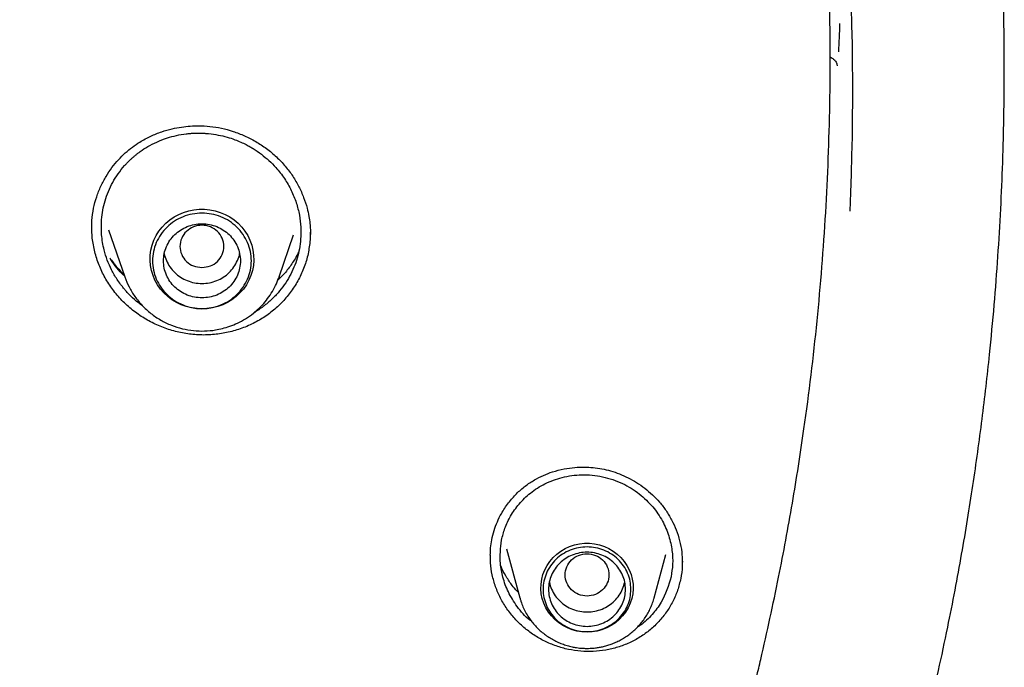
# Model space of a CAD drawing. Header units: millimetres. Extents: x 8 to 955, y 12 to 2039.
# Tile 107 of 115: x 515 to 533, y 1857 to 1868. Entities that reach past the tile are written whole.
import ezdxf

# ---------------------------------------------------------------- set-up
doc = ezdxf.new("R2010")
doc.units = ezdxf.units.MM

msp = doc.modelspace()

# ---------------------------------------------------------------- linework, layer by layer
at = {"color": 7, "linetype": 'Continuous', "lineweight": 30}
for p, q in [((515.99, 1864.583), (515.991, 1864.709)), ((516.294, 1864.539), (516.591, 1863.68)), ((519.401, 1863.68), (519.666, 1864.448)), ((519.967, 1864.497), (519.966, 1864.355)), ((519.394, 1863.661), (519.401, 1863.68)), ((523.25, 1858.59), (523.25, 1858.612)), ((523.545, 1858.726), (523.785, 1857.837)), ((526.232, 1857.837), (526.445, 1858.626)), ((526.742, 1858.484), (526.742, 1858.466)), ((523.788, 1857.828), (523.785, 1857.837))]:
    msp.add_line(p, q, dxfattribs=at)
at = {"color": 7, "linetype": 'Continuous', "lineweight": 30, "flags": 128}
for points in [[(517.996, 1863.097), (517.899, 1863.102), (517.803, 1863.116), (517.709, 1863.14), (517.618, 1863.173), (517.531, 1863.215), (517.449, 1863.265), (517.373, 1863.323), (517.304, 1863.389), (517.241, 1863.46), (517.187, 1863.538), (517.141, 1863.621), (517.105, 1863.707), (517.078, 1863.797), (517.06, 1863.89), (517.053, 1863.983), (517.055, 1864.076), (517.068, 1864.169), (517.09, 1864.26), (517.122, 1864.349), (517.163, 1864.434), (517.213, 1864.514), (517.271, 1864.589), (517.337, 1864.658), (517.41, 1864.719), (517.49, 1864.774), (517.574, 1864.82), (517.663, 1864.857), (517.756, 1864.886), (517.851, 1864.905), (517.948, 1864.914), (518.045, 1864.914), (518.141, 1864.905), (518.236, 1864.886), (518.329, 1864.857), (518.418, 1864.82), (518.503, 1864.774), (518.582, 1864.719), (518.655, 1864.658), (518.721, 1864.589), (518.779, 1864.514), (518.829, 1864.434), (518.87, 1864.349), (518.902, 1864.26), (518.925, 1864.169), (518.937, 1864.076), (518.94, 1863.983), (518.932, 1863.89), (518.915, 1863.797), (518.887, 1863.707), (518.851, 1863.621), (518.805, 1863.538), (518.751, 1863.46), (518.689, 1863.389), (518.619, 1863.323), (518.543, 1863.265), (518.461, 1863.215), (518.374, 1863.173), (518.283, 1863.14), (518.189, 1863.116), (518.093, 1863.102), (517.996, 1863.097)], [(519.401, 1863.68), (519.397, 1863.667), (519.395, 1863.662)], [(525.008, 1857.212), (524.916, 1857.216), (524.825, 1857.231), (524.736, 1857.255), (524.65, 1857.289), (524.568, 1857.331), (524.492, 1857.382), (524.422, 1857.441), (524.36, 1857.507), (524.305, 1857.578), (524.259, 1857.656), (524.221, 1857.737), (524.194, 1857.823), (524.176, 1857.91), (524.168, 1857.999), (524.171, 1858.088), (524.184, 1858.177), (524.206, 1858.263), (524.239, 1858.347), (524.281, 1858.426), (524.331, 1858.501), (524.39, 1858.57), (524.457, 1858.632), (524.53, 1858.687), (524.608, 1858.733), (524.692, 1858.772), (524.78, 1858.801), (524.87, 1858.82), (524.962, 1858.83), (525.055, 1858.83), (525.147, 1858.82), (525.237, 1858.801), (525.325, 1858.772), (525.408, 1858.733), (525.487, 1858.687), (525.56, 1858.632), (525.627, 1858.57), (525.686, 1858.501), (525.736, 1858.426), (525.778, 1858.347), (525.81, 1858.263), (525.833, 1858.177), (525.846, 1858.088), (525.848, 1857.999), (525.841, 1857.91), (525.823, 1857.823), (525.795, 1857.737), (525.758, 1857.656), (525.712, 1857.578), (525.657, 1857.507), (525.594, 1857.441), (525.525, 1857.382), (525.449, 1857.331), (525.367, 1857.289), (525.281, 1857.255), (525.192, 1857.231), (525.101, 1857.216), (525.008, 1857.212)]]:
    msp.add_lwpolyline(points, dxfattribs=at)
at = {"color": 7, "linetype": 'Continuous', "lineweight": 30}
for centre, radius, start, end in [((481.534, 1867.078), 48.314, 357.3913, 10.2297), ((481.548, 1870.128), 48.101, 357.2039, 357.8167)]:
    msp.add_arc(centre, radius, start, end, dxfattribs=at)
for points, knots in [([(525.936, 1849.643), (525.965, 1849.714), (526.131, 1850.119), (526.425, 1850.896), (526.823, 1852.002), (527.218, 1853.203), (527.519, 1854.208), (527.73, 1854.967), (527.846, 1855.398), (527.94, 1855.764), (528.02, 1856.08), (528.097, 1856.397), (528.265, 1857.106), (528.493, 1858.159), (528.754, 1859.56), (528.997, 1861.114), (529.211, 1862.878), (529.368, 1864.851), (529.443, 1866.829), (529.436, 1868.799), (529.364, 1870.393), (529.291, 1871.372), (529.259, 1871.747), (529.247, 1871.881), (529.235, 1872.015), (529.224, 1872.13), (529.209, 1872.292), (529.185, 1872.526), (529.148, 1872.876), (529.1, 1873.298), (529.036, 1873.807), (528.955, 1874.409), (528.85, 1875.105), (528.721, 1875.884), (528.563, 1876.745), (528.371, 1877.686), (528.17, 1878.583), (527.964, 1879.421), (527.772, 1880.156), (527.578, 1880.855), (527.388, 1881.499), (527.203, 1882.101), (527.016, 1882.681), (526.784, 1883.371), (526.506, 1884.155), (526.181, 1885.018), (525.863, 1885.818), (525.566, 1886.53), (525.292, 1887.158), (525.099, 1887.586), (524.974, 1887.859), (524.912, 1887.993), (524.851, 1888.123), (524.791, 1888.251), (524.732, 1888.375), (524.4, 1889.068), (523.767, 1890.318), (522.772, 1892.096), (521.704, 1893.833), (520.563, 1895.527), (519.352, 1897.176), (518.073, 1898.776), (516.868, 1900.164), (515.939, 1901.162), (515.462, 1901.654), (515.312, 1901.807), (515.306, 1901.812), (515.302, 1901.816), (515.296, 1901.822), (515.282, 1901.837), (515.227, 1901.892), (515.112, 1902.009), (514.918, 1902.203), (514.765, 1902.354), (514.677, 1902.441)], [0, 0, 0, 0, 0.003996, 0.022968, 0.043515, 0.065635, 0.089328, 0.098578, 0.107044, 0.112751, 0.118458, 0.124164, 0.129871, 0.156772, 0.180791, 0.20481, 0.239547, 0.274282, 0.309017, 0.343753, 0.377988, 0.393052, 0.395419, 0.397787, 0.400154, 0.402521, 0.403851, 0.408739, 0.414906, 0.422354, 0.431081, 0.441942, 0.454296, 0.468142, 0.483481, 0.500312, 0.518636, 0.531817, 0.545675, 0.558549, 0.56992, 0.580938, 0.591604, 0.601916, 0.619114, 0.635232, 0.650269, 0.664226, 0.675615, 0.686167, 0.688792, 0.69136, 0.69387, 0.696324, 0.698719, 0.701058, 0.736504, 0.77195, 0.807396, 0.842842, 0.878288, 0.913733, 0.949177, 0.973578, 0.984314, 0.984632, 0.984672, 0.98474, 0.984874, 0.985157, 0.985799, 0.988879, 0.993625, 1, 1, 1, 1]), ([(519.875, 1833.654), (520.116, 1833.936), (520.593, 1834.496), (521.286, 1835.342), (521.947, 1836.191), (522.581, 1837.038), (523.184, 1837.879), (523.757, 1838.711), (524.301, 1839.534), (524.82, 1840.352), (525.345, 1841.215), (525.873, 1842.122), (526.4, 1843.071), (526.895, 1844.009), (527.36, 1844.935), (527.796, 1845.847), (528.217, 1846.772), (528.619, 1847.707), (529.004, 1848.652), (529.359, 1849.577), (529.688, 1850.482), (529.991, 1851.366), (530.269, 1852.229), (530.533, 1853.097), (530.78, 1853.968), (531.012, 1854.84), (531.221, 1855.684), (531.408, 1856.501), (531.57, 1857.262), (531.71, 1857.97), (531.83, 1858.625), (531.939, 1859.26), (532.036, 1859.879), (532.124, 1860.488), (532.204, 1861.088), (532.275, 1861.681), (532.351, 1862.375), (532.425, 1863.165), (532.493, 1864.049), (532.544, 1864.912), (532.576, 1865.666), (532.594, 1866.312), (532.604, 1866.855), (532.608, 1867.39), (532.606, 1867.919), (532.599, 1868.441), (532.588, 1868.912), (532.575, 1869.327), (532.561, 1869.679), (532.547, 1870.004), (532.532, 1870.302), (532.517, 1870.573), (532.506, 1870.745), (532.5, 1870.827)], [0, 0, 0, 0, 0.0273366, 0.0542595, 0.0807653, 0.1068493, 0.1325083, 0.1572926, 0.1816617, 0.2056135, 0.2291473, 0.2566173, 0.2834926, 0.3097726, 0.3354567, 0.3605449, 0.3850347, 0.4110705, 0.4364017, 0.4610335, 0.4849707, 0.5082183, 0.5307811, 0.552664, 0.5759554, 0.5984364, 0.6201137, 0.6409938, 0.6610838, 0.6783222, 0.694944, 0.7109542, 0.7265169, 0.7418567, 0.7569775, 0.7718809, 0.7865684, 0.8092159, 0.8313393, 0.852944, 0.8740351, 0.8878131, 0.9013666, 0.9147157, 0.9279236, 0.9409965, 0.953831, 0.9632476, 0.9719776, 0.9800192, 0.9873708, 0.9940311, 1, 1, 1, 1]), ([(529.426, 1867.685), (529.436, 1867.682), (529.457, 1867.677), (529.486, 1867.658), (529.513, 1867.635), (529.535, 1867.608), (529.557, 1867.568), (529.561, 1867.542), (529.564, 1867.524)], [0, 0, 0, 0, 0.116714, 0.256695, 0.400023, 0.546447, 0.695822, 1, 1, 1, 1]), ([(515.991, 1864.709), (516, 1864.784), (516.017, 1864.93), (516.075, 1865.139), (516.152, 1865.334), (516.246, 1865.512), (516.353, 1865.672), (516.471, 1865.815), (516.597, 1865.939), (516.728, 1866.046), (516.882, 1866.151), (517.06, 1866.246), (517.257, 1866.325), (517.445, 1866.379), (517.619, 1866.413), (517.781, 1866.431), (517.953, 1866.437), (518.144, 1866.427), (518.354, 1866.393), (518.566, 1866.335), (518.775, 1866.254), (518.979, 1866.15), (519.175, 1866.021), (519.356, 1865.87), (519.517, 1865.701), (519.653, 1865.519), (519.764, 1865.328), (519.851, 1865.132), (519.91, 1864.95), (519.945, 1864.79), (519.963, 1864.66), (519.971, 1864.549), (519.971, 1864.483), (519.972, 1864.454)], [0, 0, 0, 0, 0.038025, 0.074805, 0.110296, 0.144436, 0.177164, 0.208437, 0.238236, 0.266589, 0.293667, 0.331908, 0.367225, 0.399523, 0.428737, 0.45484, 0.479734, 0.513557, 0.548208, 0.583768, 0.620228, 0.657557, 0.695721, 0.734545, 0.772815, 0.810174, 0.846615, 0.882198, 0.916961, 0.942162, 0.964532, 0.98379, 1, 1, 1, 1]), ([(516.169, 1864.724), (516.175, 1864.781), (516.188, 1864.898), (516.23, 1865.071), (516.29, 1865.24), (516.369, 1865.405), (516.468, 1865.562), (516.557, 1865.675), (516.624, 1865.748), (516.662, 1865.787), (516.702, 1865.825), (516.743, 1865.862), (516.785, 1865.898), (516.829, 1865.933), (516.902, 1865.987), (517.015, 1866.06), (517.178, 1866.144), (517.353, 1866.212), (517.534, 1866.261), (517.672, 1866.284), (517.776, 1866.295), (517.841, 1866.299), (517.908, 1866.301), (517.977, 1866.301), (518.046, 1866.298), (518.153, 1866.289), (518.289, 1866.269), (518.45, 1866.231), (518.586, 1866.186), (518.701, 1866.139), (518.793, 1866.095), (518.86, 1866.059), (518.898, 1866.036), (518.914, 1866.027), (518.921, 1866.023), (518.924, 1866.021), (518.926, 1866.02), (518.926, 1866.02), (518.926, 1866.019), (518.927, 1866.019), (518.979, 1865.987), (519.079, 1865.918), (519.218, 1865.803), (519.362, 1865.657), (519.502, 1865.476), (519.627, 1865.26), (519.717, 1865.036), (519.774, 1864.81), (519.802, 1864.587), (519.796, 1864.44), (519.793, 1864.368)], [0, 0, 0, 0, 0.031702, 0.063898, 0.096587, 0.12977, 0.163447, 0.197615, 0.207473, 0.21737, 0.227308, 0.237285, 0.247303, 0.257361, 0.267459, 0.296412, 0.329306, 0.36613, 0.396328, 0.428725, 0.440017, 0.451552, 0.463331, 0.475353, 0.487618, 0.500126, 0.531376, 0.560167, 0.586504, 0.606735, 0.62524, 0.6401, 0.646216, 0.648825, 0.649958, 0.650453, 0.65067, 0.650766, 0.650808, 0.650826, 0.650841, 0.683073, 0.714724, 0.745797, 0.791312, 0.835551, 0.878527, 0.920252, 0.960739, 1, 1, 1, 1]), ([(516.918, 1863.153), (516.891, 1863.172), (516.813, 1863.227), (516.724, 1863.308), (516.648, 1863.387), (516.601, 1863.439), (516.557, 1863.491), (516.506, 1863.557), (516.434, 1863.66), (516.349, 1863.807), (516.27, 1863.987), (516.204, 1864.201), (516.16, 1864.448), (516.166, 1864.632), (516.169, 1864.724)], [0, 0, 0, 0, 0.0537456, 0.1553494, 0.1943957, 0.2325205, 0.2697232, 0.3060031, 0.3675822, 0.4769595, 0.5847612, 0.6909852, 0.8472667, 1, 1, 1, 1]), ([(519.966, 1864.355), (519.956, 1864.271), (519.936, 1864.104), (519.863, 1863.862), (519.761, 1863.632), (519.628, 1863.419), (519.467, 1863.224), (519.281, 1863.052), (519.072, 1862.906), (518.845, 1862.789), (518.603, 1862.701), (518.351, 1862.644), (518.093, 1862.619), (517.833, 1862.627), (517.575, 1862.668), (517.325, 1862.742), (517.086, 1862.845), (516.861, 1862.977), (516.654, 1863.137), (516.47, 1863.321), (516.312, 1863.527), (516.183, 1863.75), (516.085, 1863.986), (516.021, 1864.231), (515.99, 1864.436), (515.993, 1864.557), (515.994, 1864.594)], [0, 0, 0, 0, 0.043047, 0.085797, 0.128383, 0.170904, 0.213445, 0.25611, 0.298805, 0.34142, 0.384008, 0.426586, 0.469167, 0.511793, 0.554395, 0.59692, 0.639446, 0.682032, 0.724744, 0.767688, 0.810612, 0.853275, 0.895821, 0.938374, 0.981061, 1, 1, 1, 1]), ([(517.996, 1863.852), (517.944, 1863.858), (517.839, 1863.869), (517.706, 1863.958), (517.618, 1864.086), (517.585, 1864.237), (517.618, 1864.388), (517.706, 1864.517), (517.839, 1864.602), (517.996, 1864.633), (518.153, 1864.602), (518.287, 1864.517), (518.375, 1864.388), (518.407, 1864.237), (518.375, 1864.086), (518.287, 1863.958), (518.153, 1863.869), (518.048, 1863.858), (517.996, 1863.852)], [0, 0, 0, 0, 0.0625, 0.125, 0.1875, 0.25, 0.3125, 0.375, 0.4375, 0.5, 0.5625, 0.625, 0.6875, 0.75, 0.8125, 0.875, 0.9375, 1, 1, 1, 1]), ([(519.793, 1864.368), (519.787, 1864.31), (519.774, 1864.194), (519.733, 1864.023), (519.674, 1863.855), (519.595, 1863.692), (519.498, 1863.535), (519.403, 1863.413), (519.317, 1863.321), (519.251, 1863.257), (519.188, 1863.202), (519.096, 1863.13), (519.021, 1863.074), (518.958, 1863.042), (518.954, 1863.04)], [0, 0, 0, 0, 0.10625, 0.214098, 0.323562, 0.434664, 0.547423, 0.66186, 0.719734, 0.778035, 0.830242, 0.871724, 0.991346, 1, 1, 1, 1]), ([(519.758, 1864.144), (519.754, 1864.134), (519.721, 1864.054), (519.635, 1863.919), (519.513, 1863.754), (519.418, 1863.662), (519.377, 1863.622)], [0, 0, 0, 0, 0.052996, 0.401054, 0.740792, 1, 1, 1, 1]), ([(516.317, 1864.029), (516.361, 1863.969), (516.44, 1863.862), (516.534, 1863.767), (516.575, 1863.726)], [0, 0, 0, 0, 0.5611675, 1, 1, 1, 1]), ([(516.584, 1863.701), (516.558, 1863.726), (516.488, 1863.795), (516.405, 1863.896), (516.352, 1863.975), (516.334, 1864.002)], [0, 0, 0, 0, 0.268941, 0.7492, 1, 1, 1, 1]), ([(517.31, 1864.106), (517.31, 1864.106), (517.314, 1864.062), (517.347, 1863.977), (517.41, 1863.86), (517.498, 1863.757), (517.605, 1863.673), (517.727, 1863.61), (517.859, 1863.571), (517.996, 1863.558), (518.134, 1863.571), (518.266, 1863.61), (518.388, 1863.673), (518.494, 1863.757), (518.582, 1863.86), (518.645, 1863.977), (518.678, 1864.062), (518.683, 1864.106), (518.683, 1864.106)], [0, 0, 0, 0, 0.000101, 0.071515, 0.142929, 0.214343, 0.285757, 0.357172, 0.428586, 0.5, 0.571414, 0.642828, 0.714243, 0.785657, 0.857071, 0.928485, 0.999899, 1, 1, 1, 1]), ([(516.591, 1863.68), (516.615, 1863.618), (516.664, 1863.494), (516.772, 1863.32), (516.905, 1863.158), (517.063, 1863.013), (517.242, 1862.892), (517.436, 1862.798), (517.637, 1862.734), (517.841, 1862.699), (518.043, 1862.692), (518.22, 1862.709), (518.373, 1862.741), (518.508, 1862.782), (518.649, 1862.84), (518.793, 1862.919), (518.938, 1863.02), (519.064, 1863.134), (519.173, 1863.257), (519.262, 1863.384), (519.339, 1863.519), (519.376, 1863.615), (519.394, 1863.661)], [0, 0, 0, 0, 0.054177, 0.109927, 0.167396, 0.226784, 0.287142, 0.346253, 0.404069, 0.460606, 0.515876, 0.569896, 0.605748, 0.644328, 0.686085, 0.731062, 0.779299, 0.830834, 0.871679, 0.914404, 0.959012, 1, 1, 1, 1]), ([(523.272, 1858.894), (523.285, 1858.951), (523.311, 1859.063), (523.372, 1859.222), (523.457, 1859.392), (523.572, 1859.565), (523.719, 1859.734), (523.878, 1859.873), (524.044, 1859.984), (524.212, 1860.069), (524.393, 1860.138), (524.584, 1860.187), (524.779, 1860.214), (524.956, 1860.221), (525.12, 1860.212), (525.28, 1860.189), (525.44, 1860.15), (525.6, 1860.096), (525.758, 1860.025), (525.913, 1859.938), (526.061, 1859.834), (526.202, 1859.715), (526.333, 1859.579), (526.451, 1859.426), (526.552, 1859.256), (526.636, 1859.072), (526.698, 1858.875), (526.737, 1858.677), (526.742, 1858.546), (526.744, 1858.484)], [0, 0, 0, 0, 0.035043, 0.069058, 0.102029, 0.149419, 0.194241, 0.236405, 0.275912, 0.313059, 0.347913, 0.390684, 0.429106, 0.463091, 0.493758, 0.524835, 0.556637, 0.58923, 0.622619, 0.656786, 0.691703, 0.727342, 0.763706, 0.801142, 0.839735, 0.879473, 0.920393, 0.962526, 1, 1, 1, 1]), ([(523.452, 1858.887), (523.47, 1858.96), (523.508, 1859.113), (523.615, 1859.336), (523.769, 1859.555), (523.978, 1859.757), (524.242, 1859.925), (524.559, 1860.043), (524.917, 1860.092), (525.293, 1860.056), (525.653, 1859.934), (525.963, 1859.743), (526.208, 1859.506), (526.387, 1859.243), (526.503, 1858.972), (526.561, 1858.706), (526.575, 1858.455), (526.551, 1858.297), (526.539, 1858.222)], [0, 0, 0, 0, 0.047365, 0.099068, 0.155113, 0.215491, 0.280191, 0.349193, 0.422473, 0.500004, 0.577461, 0.650576, 0.719385, 0.78392, 0.844216, 0.900306, 0.952223, 1, 1, 1, 1]), ([(523.247, 1858.611), (523.248, 1858.657), (523.25, 1858.752), (523.265, 1858.846), (523.272, 1858.894)], [0, 0, 0, 0, 0.48043, 1, 1, 1, 1]), ([(523.995, 1857.414), (523.986, 1857.419), (523.883, 1857.489), (523.736, 1857.67), (523.57, 1857.933), (523.472, 1858.201), (523.411, 1858.519), (523.436, 1858.745), (523.452, 1858.887)], [0, 0, 0, 0, 0.018189, 0.2226, 0.410821, 0.582778, 0.73842, 1, 1, 1, 1]), ([(526.715, 1858.19), (526.698, 1858.117), (526.663, 1857.973), (526.574, 1857.769), (526.46, 1857.578), (526.322, 1857.405), (526.161, 1857.251), (525.98, 1857.119), (525.782, 1857.013), (525.57, 1856.933), (525.35, 1856.881), (525.123, 1856.856), (524.895, 1856.86), (524.668, 1856.893), (524.447, 1856.955), (524.235, 1857.044), (524.037, 1857.158), (523.854, 1857.296), (523.689, 1857.455), (523.546, 1857.635), (523.429, 1857.83), (523.339, 1858.038), (523.279, 1858.254), (523.248, 1858.444), (523.249, 1858.561), (523.25, 1858.604)], [0, 0, 0, 0, 0.044723, 0.089119, 0.133336, 0.177485, 0.221662, 0.265981, 0.310327, 0.354569, 0.398772, 0.442964, 0.487166, 0.531429, 0.575668, 0.619814, 0.663952, 0.708152, 0.752489, 0.797083, 0.841662, 0.885964, 0.930142, 0.974328, 1, 1, 1, 1]), ([(525.008, 1858.64), (524.956, 1858.634), (524.852, 1858.622), (524.718, 1858.534), (524.63, 1858.406), (524.598, 1858.254), (524.63, 1858.103), (524.718, 1857.975), (524.852, 1857.89), (525.008, 1857.859), (525.165, 1857.89), (525.299, 1857.975), (525.387, 1858.103), (525.419, 1858.254), (525.387, 1858.406), (525.299, 1858.534), (525.165, 1858.622), (525.061, 1858.634), (525.008, 1858.64)], [0, 0, 0, 0, 0.0625, 0.125, 0.1875, 0.25, 0.3125, 0.375, 0.4375, 0.5, 0.5625, 0.625, 0.6875, 0.75, 0.8125, 0.875, 0.9375, 1, 1, 1, 1]), ([(523.76, 1857.931), (523.727, 1857.966), (523.648, 1858.05), (523.551, 1858.196), (523.477, 1858.325), (523.447, 1858.4), (523.439, 1858.421)], [0, 0, 0, 0, 0.243094, 0.573043, 0.878803, 1, 1, 1, 1]), ([(526.742, 1858.505), (526.743, 1858.474), (526.747, 1858.368), (526.728, 1858.263), (526.715, 1858.19)], [0, 0, 0, 0, 0.294678, 1, 1, 1, 1]), ([(524.322, 1858.124), (524.322, 1858.122), (524.327, 1858.076), (524.362, 1857.99), (524.425, 1857.873), (524.514, 1857.771), (524.622, 1857.687), (524.744, 1857.625), (524.876, 1857.588), (525.014, 1857.576), (525.151, 1857.59), (525.283, 1857.629), (525.404, 1857.693), (525.511, 1857.778), (525.597, 1857.882), (525.662, 1857.998), (525.684, 1858.082), (525.695, 1858.124)], [0, 0, 0, 0, 0.0036296, 0.0749653, 0.1463011, 0.2176368, 0.2889726, 0.3603083, 0.431644, 0.5029798, 0.5743155, 0.6456513, 0.716987, 0.7883228, 0.8596585, 0.9309942, 1, 1, 1, 1]), ([(526.539, 1858.222), (526.491, 1858.06), (526.416, 1857.809), (526.196, 1857.527), (526.05, 1857.377), (525.949, 1857.319), (525.934, 1857.31)], [0, 0, 0, 0, 0.447725, 0.693488, 0.95353, 1, 1, 1, 1]), ([(523.789, 1857.828), (523.794, 1857.81), (523.808, 1857.757), (523.841, 1857.672), (523.888, 1857.574), (523.943, 1857.483), (524.003, 1857.4), (524.067, 1857.325), (524.137, 1857.254), (524.212, 1857.19), (524.293, 1857.132), (524.377, 1857.08), (524.464, 1857.035), (524.554, 1856.997), (524.645, 1856.967), (524.731, 1856.945), (524.808, 1856.931), (524.876, 1856.922), (524.941, 1856.917), (524.986, 1856.916), (525.008, 1856.916)], [0, 0, 0, 0, 0.035157, 0.101152, 0.167809, 0.235206, 0.295894, 0.356586, 0.417258, 0.47788, 0.538406, 0.598761, 0.658814, 0.71832, 0.776738, 0.832612, 0.881724, 0.918069, 0.959046, 1, 1, 1, 1]), ([(525.008, 1856.916), (525.045, 1856.917), (525.095, 1856.918), (525.17, 1856.926), (525.235, 1856.935), (525.31, 1856.951), (525.389, 1856.972), (525.47, 1857), (525.552, 1857.035), (525.633, 1857.076), (525.713, 1857.124), (525.79, 1857.178), (525.863, 1857.239), (525.933, 1857.306), (525.997, 1857.38), (526.057, 1857.458), (526.11, 1857.542), (526.156, 1857.63), (526.195, 1857.722), (526.221, 1857.793), (526.23, 1857.834), (526.232, 1857.841)], [0, 0, 0, 0, 0.065275, 0.091995, 0.136345, 0.182505, 0.232117, 0.283998, 0.337669, 0.39275, 0.448972, 0.506135, 0.564092, 0.622732, 0.681971, 0.741746, 0.80201, 0.862731, 0.923887, 0.985466, 1, 1, 1, 1])]:
    msp.add_open_spline(points, degree=3, knots=knots, dxfattribs=at)
for points in [[(518.896, 1863.974), (518.893, 1863.917), (518.886, 1863.804), (518.833, 1863.64), (518.749, 1863.489), (518.637, 1863.357), (518.499, 1863.248), (518.343, 1863.168), (518.173, 1863.118), (517.996, 1863.101), (517.819, 1863.118), (517.649, 1863.168), (517.493, 1863.248), (517.356, 1863.357), (517.243, 1863.489), (517.159, 1863.64), (517.108, 1863.804), (517.09, 1863.974), (517.108, 1864.144), (517.159, 1864.308), (517.243, 1864.459), (517.356, 1864.591), (517.493, 1864.7), (517.649, 1864.781), (517.819, 1864.83), (517.996, 1864.847), (518.173, 1864.83), (518.343, 1864.781), (518.499, 1864.7), (518.637, 1864.591), (518.749, 1864.459), (518.833, 1864.308), (518.886, 1864.144), (518.893, 1864.031), (518.896, 1863.974)], [(517.996, 1863.3), (518.042, 1863.302), (518.134, 1863.307), (518.266, 1863.347), (518.388, 1863.41), (518.494, 1863.494), (518.582, 1863.597), (518.647, 1863.714), (518.687, 1863.842), (518.701, 1863.974), (518.687, 1864.107), (518.647, 1864.234), (518.582, 1864.351), (518.494, 1864.454), (518.388, 1864.539), (518.266, 1864.601), (518.134, 1864.64), (517.996, 1864.653), (517.859, 1864.64), (517.727, 1864.601), (517.605, 1864.539), (517.498, 1864.454), (517.41, 1864.351), (517.345, 1864.234), (517.305, 1864.107), (517.292, 1863.974), (517.305, 1863.842), (517.345, 1863.714), (517.41, 1863.597), (517.498, 1863.494), (517.605, 1863.41), (517.727, 1863.347), (517.859, 1863.307), (517.95, 1863.302), (517.996, 1863.3)], [(525.808, 1857.992), (525.805, 1857.941), (525.8, 1857.84), (525.752, 1857.695), (525.678, 1857.561), (525.578, 1857.443), (525.456, 1857.347), (525.317, 1857.275), (525.166, 1857.231), (525.008, 1857.216), (524.851, 1857.231), (524.7, 1857.275), (524.561, 1857.347), (524.439, 1857.443), (524.339, 1857.561), (524.265, 1857.695), (524.219, 1857.84), (524.203, 1857.992), (524.219, 1858.143), (524.265, 1858.289), (524.339, 1858.423), (524.439, 1858.54), (524.561, 1858.637), (524.7, 1858.708), (524.851, 1858.753), (525.008, 1858.768), (525.166, 1858.753), (525.317, 1858.708), (525.456, 1858.637), (525.578, 1858.54), (525.678, 1858.423), (525.752, 1858.289), (525.8, 1858.143), (525.805, 1858.042), (525.808, 1857.992)], [(525.708, 1857.992), (525.706, 1857.948), (525.701, 1857.859), (525.659, 1857.732), (525.594, 1857.615), (525.507, 1857.512), (525.4, 1857.427), (525.278, 1857.364), (525.146, 1857.326), (525.008, 1857.313), (524.871, 1857.326), (524.739, 1857.364), (524.617, 1857.427), (524.51, 1857.512), (524.423, 1857.615), (524.358, 1857.732), (524.317, 1857.859), (524.304, 1857.992), (524.317, 1858.124), (524.358, 1858.251), (524.423, 1858.369), (524.51, 1858.472), (524.617, 1858.556), (524.739, 1858.619), (524.871, 1858.658), (525.008, 1858.671), (525.146, 1858.658), (525.278, 1858.619), (525.4, 1858.556), (525.507, 1858.472), (525.594, 1858.369), (525.659, 1858.251), (525.701, 1858.124), (525.706, 1858.036), (525.708, 1857.992)]]:
    msp.add_open_spline(points, degree=3, dxfattribs=at)

doc.saveas('drawing.dxf')
